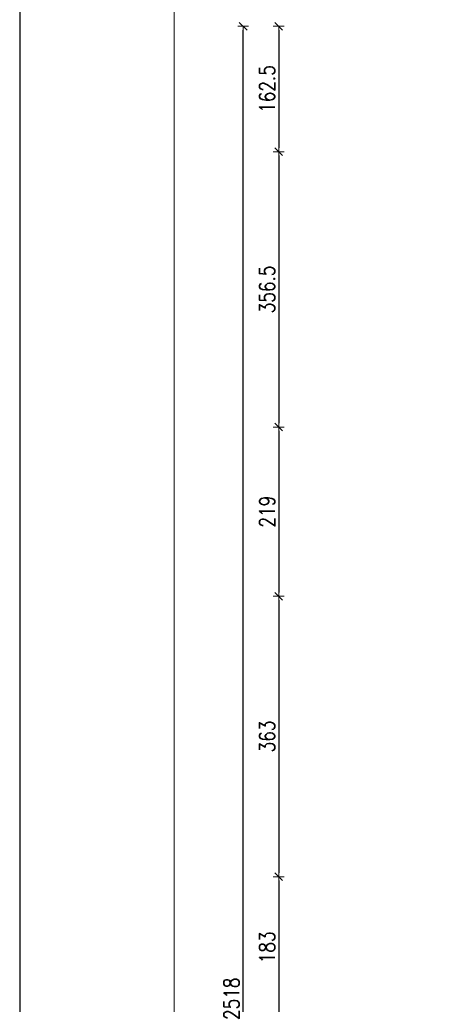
# Model space of a CAD drawing. Header units: millimetres. Extents: x 5973 to 39040, y 4443 to 37727.
# Tile 37 of 51: x 14713 to 15278, y 21859 to 23134. Entities that reach past the tile are written whole.
import ezdxf

# ---------------------------------------------------------------- set-up
doc = ezdxf.new("R2010")
doc.units = ezdxf.units.MM
doc.layers.add('_MODUS - Ramka', color=1, linetype='Continuous', lineweight=15)
doc.layers.add('WYMIAROWANIE', color=1, linetype='Continuous', lineweight=18)
doc.styles.add('TXT', font='simplex.shx', dxfattribs={"width": 0.8})
doc.dimstyles.new('DIM100', dxfattribs={"dimscale": 5, "dimtxt": 4, "dimasz": 1, "dimexe": 0, "dimexo": 0, "dimgap": 1, "dimtad": 1, "dimdec": 4, "dimrnd": 0.5, "dimdsep": 46, "dimtxsty": 'TXT', "dimblk1": 'TICK1', "dimblk2": 'TICK1', "dimsah": 1, "dimcen": 0, "dimse1": 1, "dimse2": 1, "dimclrd": 1, "dimclre": 7, "dimclrt": 9, "dimadec": 0, "dimazin": 0, "dimtfac": 1, "dimtdec": 4, "dimtmove": 2, "dimatfit": 3, "dimldrblk": 'TICK1', "dimfxl": 1, "dimtolj": 1, "dimarcsym": 0})

# ---------------------------------------------------------------- blocks, each defined once
blk = doc.blocks.new('TICK1')
at = {"color": 2}
blk.add_line((-1, -1), (1, 1), dxfattribs=at)
at = {"color": 0}
for p, q in [((0, 0), (-1, 0)), ((0, -1.4), (0, 1.4))]:
    blk.add_line(p, q, dxfattribs=at)
blk = doc.blocks.new('*D173')
at = {"layer": 'Defpoints', "color": 0, "transparency": 16777216}
for p in [(15870.6, 23125.7), (15048.1, 22963.2), (15870.6, 22963.2)]:
    blk.add_point(p, dxfattribs=at)
at = {"layer": 'WYMIAROWANIE', "color": 1, "lineweight": -2, "transparency": 16777216}
blk.add_line((15048.1, 23120.7), (15048.1, 22968.2), dxfattribs=at)
at = {"layer": 'WYMIAROWANIE', "color": 1, "lineweight": -2, "transparency": 16777216, "xscale": 5, "yscale": 5, "zscale": 5}
for p, rotation in [((15048.1, 23125.7), 90), ((15048.1, 22963.2), 270)]:
    blk.add_blockref('TICK1', p, dxfattribs=dict(at, rotation=rotation))
at = {"layer": 'WYMIAROWANIE', "color": 9, "transparency": 16777216, "insert": (15033.1, 23044.4), "char_height": 20, "attachment_point": 5, "rotation": 90, "style": 'TXT'}
blk.add_mtext('\\A1;162.5', dxfattribs=at)
blk = doc.blocks.new('*D174')
at = {"layer": 'Defpoints', "color": 0, "transparency": 16777216}
for p in [(15870.6, 22963.2), (15048.1, 22606.7), (15188.6, 22606.7)]:
    blk.add_point(p, dxfattribs=at)
at = {"layer": 'WYMIAROWANIE', "color": 1, "lineweight": -2, "transparency": 16777216}
blk.add_line((15048.1, 22958.2), (15048.1, 22611.7), dxfattribs=at)
at = {"layer": 'WYMIAROWANIE', "color": 1, "lineweight": -2, "transparency": 16777216, "xscale": 5, "yscale": 5, "zscale": 5}
for p, rotation in [((15048.1, 22963.2), 90), ((15048.1, 22606.7), 270)]:
    blk.add_blockref('TICK1', p, dxfattribs=dict(at, rotation=rotation))
at = {"layer": 'WYMIAROWANIE', "color": 9, "transparency": 16777216, "insert": (15033.1, 22784.9), "char_height": 20, "attachment_point": 5, "rotation": 90, "style": 'TXT'}
blk.add_mtext('\\A1;356.5', dxfattribs=at)
blk = doc.blocks.new('*D175')
at = {"layer": 'Defpoints', "color": 0, "transparency": 16777216}
for p in [(15188.6, 22606.7), (15048.1, 22387.7), (15188.6, 22387.7)]:
    blk.add_point(p, dxfattribs=at)
at = {"layer": 'WYMIAROWANIE', "color": 1, "lineweight": -2, "transparency": 16777216}
blk.add_line((15048.1, 22601.7), (15048.1, 22392.7), dxfattribs=at)
at = {"layer": 'WYMIAROWANIE', "color": 1, "lineweight": -2, "transparency": 16777216, "xscale": 5, "yscale": 5, "zscale": 5}
for p, rotation in [((15048.1, 22606.7), 90), ((15048.1, 22387.7), 270)]:
    blk.add_blockref('TICK1', p, dxfattribs=dict(at, rotation=rotation))
at = {"layer": 'WYMIAROWANIE', "color": 9, "transparency": 16777216, "insert": (15033.1, 22497.2), "char_height": 20, "attachment_point": 5, "rotation": 90, "style": 'TXT'}
blk.add_mtext('\\A1;219', dxfattribs=at)
blk = doc.blocks.new('*D176')
at = {"layer": 'Defpoints', "color": 0, "transparency": 16777216}
for p in [(15188.6, 22387.7), (15048.1, 22024.7), (15108.6, 22024.7)]:
    blk.add_point(p, dxfattribs=at)
at = {"layer": 'WYMIAROWANIE', "color": 1, "lineweight": -2, "transparency": 16777216}
blk.add_line((15048.1, 22382.7), (15048.1, 22029.7), dxfattribs=at)
at = {"layer": 'WYMIAROWANIE', "color": 1, "lineweight": -2, "transparency": 16777216, "xscale": 5, "yscale": 5, "zscale": 5}
for p, rotation in [((15048.1, 22387.7), 90), ((15048.1, 22024.7), 270)]:
    blk.add_blockref('TICK1', p, dxfattribs=dict(at, rotation=rotation))
at = {"layer": 'WYMIAROWANIE', "color": 9, "transparency": 16777216, "insert": (15033.1, 22206.2), "char_height": 20, "attachment_point": 5, "rotation": 90, "style": 'TXT'}
blk.add_mtext('\\A1;363', dxfattribs=at)
blk = doc.blocks.new('*D177')
at = {"layer": 'Defpoints', "color": 0, "transparency": 16777216}
for p in [(15108.6, 22024.7), (15048.1, 21841.7), (15194.6, 21841.7)]:
    blk.add_point(p, dxfattribs=at)
at = {"layer": 'WYMIAROWANIE', "color": 1, "lineweight": -2, "transparency": 16777216}
blk.add_line((15048.1, 22019.7), (15048.1, 21846.7), dxfattribs=at)
at = {"layer": 'WYMIAROWANIE', "color": 1, "lineweight": -2, "transparency": 16777216, "xscale": 5, "yscale": 5, "zscale": 5}
for p, rotation in [((15048.1, 22024.7), 90), ((15048.1, 21841.7), 270)]:
    blk.add_blockref('TICK1', p, dxfattribs=dict(at, rotation=rotation))
at = {"layer": 'WYMIAROWANIE', "color": 9, "transparency": 16777216, "insert": (15033.1, 21933.2), "char_height": 20, "attachment_point": 5, "rotation": 90, "style": 'TXT'}
blk.add_mtext('\\A1;183', dxfattribs=at)
blk = doc.blocks.new('*D184')
at = {"layer": 'Defpoints', "color": 0, "transparency": 16777216}
for p in [(15002.1, 23125.7), (15149.7, 23125.7), (15149.7, 20607.6)]:
    blk.add_point(p, dxfattribs=at)
at = {"layer": 'WYMIAROWANIE', "color": 1, "lineweight": -2, "transparency": 16777216}
blk.add_line((15002.1, 20612.6), (15002.1, 23120.7), dxfattribs=at)
at = {"layer": 'WYMIAROWANIE', "color": 1, "lineweight": -2, "transparency": 16777216, "xscale": 5, "yscale": 5, "zscale": 5}
for p, rotation in [((15002.1, 23125.7), 90), ((15002.1, 20607.6), 270)]:
    blk.add_blockref('TICK1', p, dxfattribs=dict(at, rotation=rotation))
at = {"layer": 'WYMIAROWANIE', "color": 9, "transparency": 16777216, "insert": (14987.1, 21866.6), "char_height": 20, "attachment_point": 5, "rotation": 90, "style": 'TXT'}
blk.add_mtext('\\A1;2518', dxfattribs=at)

msp = doc.modelspace()

# ---------------------------------------------------------------- linework, layer by layer
at = {"layer": '_MODUS - Ramka'}
msp.add_lwpolyline([(14912.89701, 23858.42738), (14912.89701, 19758.42738), (20602.89701, 19758.42738), (20602.89701, 23858.42738)], close=True, dxfattribs=at)
at = {"layer": 'Defpoints'}
msp.add_lwpolyline([(14712.89701, 23908.42738), (14712.89701, 19708.42738), (20652.89701, 19708.42738), (20652.89701, 23908.42738), (14712.89701, 23908.42738)], dxfattribs=at)

# ---------------------------------------------------------------- dimensions: what is measured, and where the dimension line sits
at = {"layer": 'WYMIAROWANIE'}
for base, p1, p2, picture, middle in [((15002.0563, 23125.66483), (15149.6952, 20607.63121), (15149.6952, 23125.66483), '*D184', (14987.0563, 21866.64802)), ((15048.08346, 22963.16483), (15870.6339, 23125.66483), (15870.6339, 22963.16483), '*D173', (15033.08346, 23044.41483)), ((15048.08346, 22606.66483), (15870.6339, 22963.16483), (15188.6339, 22606.66483), '*D174', (15033.08346, 22784.91483)), ((15048.08346, 22387.66483), (15188.6339, 22606.66483), (15188.6339, 22387.66483), '*D175', (15033.08346, 22497.16483)), ((15048.08346, 22024.66483), (15188.6339, 22387.66483), (15108.6339, 22024.66483), '*D176', (15033.08346, 22206.16483)), ((15048.08346, 21841.66483), (15108.6339, 22024.66483), (15194.6339, 21841.66483), '*D177', (15033.08346, 21933.16483))]:
    dim = msp.add_linear_dim(base=base, p1=p1, p2=p2, angle=90, dimstyle='DIM100', override={"dimtxsty": 'TXT', "dimldrblk": 'TICK1'}, dxfattribs=at)
    dim.commit()
    dim.dimension.update_dxf_attribs({"geometry": picture, "text_midpoint": middle})

doc.saveas('drawing.dxf')
